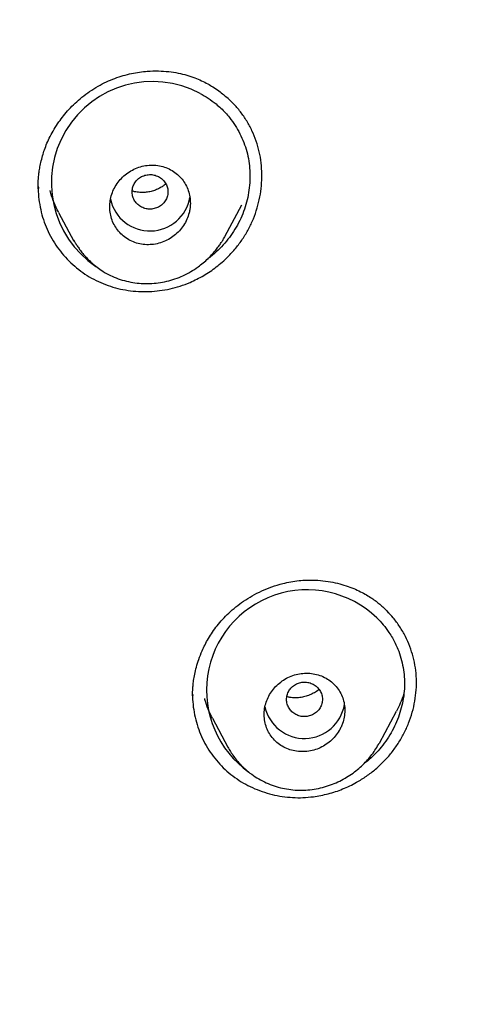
# Model space of a CAD drawing. Header units: millimetres. Extents: x 8 to 827, y 12 to 1643.
# Tile 117 of 134: x 495 to 505, y 1480 to 1502. Entities that reach past the tile are written whole.
import ezdxf

# ---------------------------------------------------------------- set-up
doc = ezdxf.new("R2010")
doc.units = ezdxf.units.MM

msp = doc.modelspace()

# ---------------------------------------------------------------- linework, layer by layer
at = {"color": 7, "linetype": 'Continuous', "lineweight": 30}
for p, q in [((495.274, 1498.123), (495.274, 1498.092)), ((499.438, 1497.018), (499.815, 1497.725)), ((495.726, 1497.559), (496.068, 1496.917)), ((496.075, 1496.92), (496.067, 1496.935)), ((498.72, 1486.779), (498.719, 1486.763)), ((502.888, 1485.695), (503.269, 1486.409)), ((499.158, 1486.25), (499.504, 1485.602)), ((499.523, 1485.58), (499.511, 1485.605))]:
    msp.add_line(p, q, dxfattribs=at)
for centre, radius, start, end in [((497.822, 1498.223), 2.259, 61.9846, 236.0037), ((497.766, 1498.048), 0.905, 192.5223, 350.2229), ((501.273, 1486.878), 2.245, 46.082, 234.6408), ((501.214, 1486.704), 0.904, 192.6277, 350.7025)]:
    msp.add_arc(centre, radius, start, end, dxfattribs=at)
for points, knots in [([(518.615, 1485.143), (518.616, 1485.158), (518.617, 1485.191), (518.618, 1485.25), (518.62, 1485.333), (518.623, 1485.444), (518.626, 1485.587), (518.63, 1485.756), (518.633, 1485.95), (518.636, 1486.17), (518.638, 1486.415), (518.639, 1486.677), (518.639, 1486.956), (518.637, 1487.248), (518.634, 1487.562), (518.628, 1487.898), (518.619, 1488.255), (518.608, 1488.632), (518.585, 1489.253), (518.542, 1490.103), (518.469, 1491.132), (518.382, 1492.104), (518.285, 1493.021), (518.174, 1493.922), (518.051, 1494.805), (517.916, 1495.672), (517.77, 1496.521), (517.614, 1497.353), (517.478, 1498.022), (517.368, 1498.532), (517.29, 1498.887), (517.211, 1499.23), (517.135, 1499.556), (517.062, 1499.859), (516.992, 1500.14), (516.927, 1500.399), (516.866, 1500.635), (516.81, 1500.849), (516.759, 1501.041), (516.714, 1501.212), (516.677, 1501.346), (516.649, 1501.449), (516.628, 1501.525), (516.609, 1501.592), (516.594, 1501.647), (516.581, 1501.692), (516.568, 1501.741), (516.549, 1501.806), (516.523, 1501.899), (516.488, 1502.019), (516.446, 1502.167), (516.4, 1502.326), (516.35, 1502.494), (516.299, 1502.664), (516.245, 1502.843), (516.19, 1503.024), (516.057, 1503.454), (515.839, 1504.133), (515.524, 1505.06), (515.19, 1505.989), (514.882, 1506.8), (514.606, 1507.497), (514.366, 1508.084), (514.112, 1508.684), (513.843, 1509.298), (513.559, 1509.927), (513.241, 1510.608), (512.885, 1511.344), (512.487, 1512.135), (512.064, 1512.942), (511.655, 1513.694), (511.265, 1514.388), (510.897, 1515.021), (510.583, 1515.547), (510.33, 1515.961), (510.146, 1516.258), (509.967, 1516.543), (509.795, 1516.814), (509.616, 1517.092), (509.431, 1517.375), (509.243, 1517.66), (509.068, 1517.922), (508.905, 1518.162), (508.756, 1518.381), (508.62, 1518.578), (508.501, 1518.748), (508.399, 1518.895), (508.312, 1519.017), (508.237, 1519.123), (508.175, 1519.211), (508.124, 1519.283), (508.081, 1519.342), (508.041, 1519.397), (507.996, 1519.46), (507.94, 1519.539), (507.869, 1519.636), (507.785, 1519.751), (507.691, 1519.88), (507.56, 1520.058), (507.391, 1520.284), (507.182, 1520.563), (506.957, 1520.857), (506.717, 1521.168), (506.461, 1521.495), (506.189, 1521.837), (505.9, 1522.194), (505.594, 1522.566), (505.27, 1522.953), (504.928, 1523.354), (504.569, 1523.769), (504.116, 1524.28), (503.567, 1524.884), (502.917, 1525.577), (502.245, 1526.27), (501.552, 1526.961), (500.837, 1527.649), (500.094, 1528.341), (499.323, 1529.033), (498.527, 1529.723), (497.707, 1530.408), (496.863, 1531.087), (495.989, 1531.765), (495.217, 1532.34), (494.557, 1532.816), (494.025, 1533.192), (493.496, 1533.556), (492.98, 1533.904), (492.477, 1534.236), (491.987, 1534.552), (491.497, 1534.862), (491.007, 1535.165), (490.519, 1535.46), (490.049, 1535.739), (489.598, 1536.001), (489.161, 1536.25), (488.741, 1536.485), (488.336, 1536.707), (487.953, 1536.914), (487.592, 1537.105), (487.253, 1537.282), (486.936, 1537.445), (486.65, 1537.591), (486.392, 1537.72), (486.162, 1537.834), (485.951, 1537.937), (485.76, 1538.03), (485.589, 1538.113), (485.432, 1538.188), (485.291, 1538.255), (485.169, 1538.312), (485.078, 1538.355), (485.014, 1538.385), (484.974, 1538.404), (484.949, 1538.416), (484.937, 1538.421), (484.933, 1538.423), (484.931, 1538.424), (484.93, 1538.425), (484.924, 1538.427), (484.913, 1538.433), (484.891, 1538.443), (484.856, 1538.459), (484.805, 1538.483), (484.734, 1538.516), (484.641, 1538.559), (484.521, 1538.614), (484.374, 1538.681), (484.203, 1538.758), (484.009, 1538.845), (483.796, 1538.94), (483.566, 1539.041), (483.318, 1539.148), (483.05, 1539.263), (482.76, 1539.385), (482.451, 1539.514), (482.123, 1539.648), (481.776, 1539.788), (481.407, 1539.934), (481.015, 1540.086), (480.598, 1540.244), (480.156, 1540.408), (479.691, 1540.576), (479.204, 1540.748), (478.694, 1540.922), (478.161, 1541.1), (477.584, 1541.286), (476.96, 1541.48), (476.287, 1541.682), (475.585, 1541.883), (474.854, 1542.083), (474.093, 1542.281), (473.319, 1542.473), (472.532, 1542.656), (471.733, 1542.832), (470.908, 1543.002), (470.056, 1543.165), (469.228, 1543.312), (468.427, 1543.444), (467.659, 1543.56), (466.886, 1543.667), (466.115, 1543.764), (465.352, 1543.851), (464.552, 1543.932), (463.716, 1544.006), (462.846, 1544.07), (461.987, 1544.122), (461.058, 1544.165), (460.061, 1544.196), (459, 1544.211), (457.959, 1544.208), (456.938, 1544.188), (455.944, 1544.153), (454.977, 1544.103), (454.037, 1544.041), (453.118, 1543.966), (452.213, 1543.879), (451.324, 1543.781), (450.451, 1543.672), (449.599, 1543.553), (448.77, 1543.427), (447.963, 1543.293), (447.177, 1543.152), (446.415, 1543.005), (445.675, 1542.853), (444.957, 1542.697), (444.261, 1542.538), (443.586, 1542.375), (442.978, 1542.221), (442.434, 1542.078), (441.949, 1541.946), (441.478, 1541.814), (441.017, 1541.681), (440.485, 1541.522), (439.869, 1541.333), (439.163, 1541.107), (438.438, 1540.865), (437.695, 1540.606), (436.934, 1540.33), (436.168, 1540.04), (435.399, 1539.737), (434.626, 1539.421), (433.838, 1539.086), (433.038, 1538.732), (432.224, 1538.358), (431.398, 1537.963), (430.56, 1537.546), (429.74, 1537.123), (428.94, 1536.694), (428.16, 1536.262), (427.373, 1535.81), (426.579, 1535.338), (425.778, 1534.846), (424.972, 1534.332), (424.161, 1533.797), (423.347, 1533.24), (422.529, 1532.662), (421.709, 1532.06), (420.886, 1531.434), (420.122, 1530.832), (419.417, 1530.257), (418.77, 1529.714), (418.13, 1529.162), (417.507, 1528.608), (416.91, 1528.062), (416.34, 1527.526), (415.797, 1527.001), (415.28, 1526.489), (414.788, 1525.99), (414.324, 1525.507), (413.886, 1525.041), (413.473, 1524.593), (413.083, 1524.16), (412.71, 1523.738), (412.354, 1523.327), (412.015, 1522.929), (411.698, 1522.55), (411.402, 1522.189), (411.126, 1521.847), (410.869, 1521.526), (410.638, 1521.231), (410.431, 1520.964), (410.246, 1520.723), (410.076, 1520.499), (409.921, 1520.293), (409.781, 1520.105), (409.651, 1519.929), (409.533, 1519.768), (409.425, 1519.621), (409.347, 1519.512), (409.291, 1519.434), (409.254, 1519.383), (409.216, 1519.331), (409.174, 1519.272), (409.12, 1519.196), (409.052, 1519.1), (408.968, 1518.981), (408.87, 1518.842), (408.758, 1518.682), (408.633, 1518.502), (408.495, 1518.301), (408.344, 1518.079), (408.183, 1517.84), (408.014, 1517.586), (407.836, 1517.316), (407.647, 1517.026), (407.449, 1516.717), (407.241, 1516.387), (406.982, 1515.972), (406.682, 1515.479), (406.347, 1514.916), (405.99, 1514.298), (405.613, 1513.627), (405.221, 1512.903), (404.849, 1512.192), (404.493, 1511.49), (404.155, 1510.796), (403.832, 1510.112), (403.527, 1509.444), (403.24, 1508.79), (402.969, 1508.153), (402.713, 1507.53), (402.415, 1506.779), (402.08, 1505.894), (401.715, 1504.871), (401.461, 1504.113), (401.303, 1503.623), (401.232, 1503.399), (401.162, 1503.175), (401.093, 1502.952), (401.026, 1502.73), (400.964, 1502.523), (400.909, 1502.337), (400.863, 1502.177), (400.823, 1502.04), (400.79, 1501.925), (400.764, 1501.832), (400.744, 1501.762), (400.729, 1501.709), (400.715, 1501.659), (400.695, 1501.586), (400.665, 1501.478), (400.626, 1501.337), (400.583, 1501.177), (400.535, 1500.999), (400.482, 1500.798), (400.423, 1500.574), (400.359, 1500.324), (400.291, 1500.05), (400.218, 1499.751), (400.141, 1499.429), (400.052, 1499.047), (399.954, 1498.609), (399.849, 1498.123), (399.723, 1497.511), (399.58, 1496.77), (399.426, 1495.896), (399.284, 1495.003), (399.154, 1494.092), (399.037, 1493.163), (398.934, 1492.215), (398.846, 1491.25), (398.79, 1490.476), (398.755, 1489.9), (398.735, 1489.526), (398.718, 1489.15), (398.703, 1488.776), (398.691, 1488.411), (398.681, 1488.044), (398.674, 1487.681), (398.669, 1487.323), (398.667, 1486.991), (398.667, 1486.695), (398.668, 1486.432), (398.67, 1486.202), (398.672, 1485.993), (398.675, 1485.807), (398.678, 1485.651), (398.681, 1485.521), (398.683, 1485.417), (398.685, 1485.329), (398.687, 1485.256), (398.689, 1485.199), (398.69, 1485.165), (398.69, 1485.151)], [0, 0, 0, 0, 0.000224, 0.00053, 0.00092, 0.001546, 0.002312, 0.003218, 0.004264, 0.005451, 0.006778, 0.008245, 0.009716, 0.011305, 0.013013, 0.014838, 0.016782, 0.018845, 0.021009, 0.026938, 0.032761, 0.03787, 0.042896, 0.047838, 0.052695, 0.057469, 0.062159, 0.066766, 0.071289, 0.073292, 0.075279, 0.077217, 0.079036, 0.080732, 0.082304, 0.083754, 0.085079, 0.086281, 0.08736, 0.088318, 0.089153, 0.089633, 0.090061, 0.090436, 0.090755, 0.090996, 0.0912, 0.091572, 0.092098, 0.092777, 0.09361, 0.094596, 0.095478, 0.096455, 0.097484, 0.098514, 0.099546, 0.104806, 0.110107, 0.115448, 0.120832, 0.124176, 0.127593, 0.131111, 0.13473, 0.138449, 0.142269, 0.146899, 0.151668, 0.156577, 0.161625, 0.165485, 0.169423, 0.173439, 0.175359, 0.177252, 0.17906, 0.180783, 0.182423, 0.184391, 0.186222, 0.187916, 0.189472, 0.190891, 0.192173, 0.193317, 0.194236, 0.195043, 0.195736, 0.196316, 0.196783, 0.197148, 0.197489, 0.197879, 0.198396, 0.199038, 0.199806, 0.200686, 0.201612, 0.203358, 0.205223, 0.207206, 0.209308, 0.211528, 0.213868, 0.216326, 0.218903, 0.221598, 0.224413, 0.227346, 0.230398, 0.235346, 0.240417, 0.245613, 0.250781, 0.256066, 0.261468, 0.266985, 0.272618, 0.278264, 0.284021, 0.289889, 0.295869, 0.299337, 0.302828, 0.306234, 0.309532, 0.312722, 0.315804, 0.318777, 0.321924, 0.324939, 0.327824, 0.330578, 0.333201, 0.335773, 0.338207, 0.3405, 0.342654, 0.344669, 0.346544, 0.34828, 0.349749, 0.3511, 0.352334, 0.353451, 0.354451, 0.355334, 0.356194, 0.356904, 0.357462, 0.357781, 0.358015, 0.358164, 0.358207, 0.358221, 0.358229, 0.358238, 0.358253, 0.358324, 0.358446, 0.358621, 0.358933, 0.359338, 0.359836, 0.360554, 0.361406, 0.36239, 0.363507, 0.364758, 0.366055, 0.36747, 0.369003, 0.370654, 0.372423, 0.374274, 0.376239, 0.378318, 0.38051, 0.382864, 0.385335, 0.387925, 0.390632, 0.393457, 0.396401, 0.399462, 0.402993, 0.406669, 0.41049, 0.414456, 0.418567, 0.422823, 0.426968, 0.431242, 0.435644, 0.440176, 0.444836, 0.448819, 0.452891, 0.45699, 0.461043, 0.465052, 0.469015, 0.473627, 0.478177, 0.482664, 0.487089, 0.492729, 0.498264, 0.503694, 0.509016, 0.514231, 0.519249, 0.524164, 0.528976, 0.533685, 0.538385, 0.542978, 0.547464, 0.551843, 0.556116, 0.560282, 0.564342, 0.568286, 0.572125, 0.575858, 0.579485, 0.583006, 0.585698, 0.588325, 0.590886, 0.593382, 0.595849, 0.599614, 0.603498, 0.607502, 0.611626, 0.615869, 0.620232, 0.624509, 0.628893, 0.633386, 0.637987, 0.642695, 0.647512, 0.652438, 0.657471, 0.662084, 0.666784, 0.671572, 0.676447, 0.68141, 0.686461, 0.691599, 0.696814, 0.702117, 0.707507, 0.712984, 0.71855, 0.722984, 0.727473, 0.732009, 0.736457, 0.740762, 0.744926, 0.748947, 0.752825, 0.756561, 0.760153, 0.763542, 0.766794, 0.769908, 0.772884, 0.775824, 0.778617, 0.781262, 0.783759, 0.786108, 0.788309, 0.790363, 0.792116, 0.793745, 0.795249, 0.79663, 0.797886, 0.799019, 0.80014, 0.801105, 0.801945, 0.802303, 0.802637, 0.802967, 0.803334, 0.803804, 0.804452, 0.805233, 0.806146, 0.80719, 0.808367, 0.809675, 0.811115, 0.812687, 0.814303, 0.816039, 0.817893, 0.819867, 0.821959, 0.824171, 0.827748, 0.831266, 0.834725, 0.839262, 0.843692, 0.848014, 0.852228, 0.856416, 0.860493, 0.864457, 0.868309, 0.872048, 0.875674, 0.879214, 0.885144, 0.891023, 0.896852, 0.898128, 0.899401, 0.900672, 0.901941, 0.903207, 0.904433, 0.905463, 0.906366, 0.907141, 0.90779, 0.908311, 0.908708, 0.908975, 0.909213, 0.909546, 0.910216, 0.911045, 0.911919, 0.912919, 0.914046, 0.9153, 0.916706, 0.918243, 0.919912, 0.921711, 0.923642, 0.926314, 0.929024, 0.931764, 0.936506, 0.941337, 0.946258, 0.95127, 0.956371, 0.961562, 0.966843, 0.972214, 0.974243, 0.976284, 0.978337, 0.980402, 0.982404, 0.984299, 0.986395, 0.988343, 0.990142, 0.991793, 0.993164, 0.994413, 0.99554, 0.996543, 0.997425, 0.998065, 0.998621, 0.999092, 0.999479, 0.999781, 1, 1, 1, 1]), ([(458.653, 1539.656), (459.511, 1539.645), (461.226, 1539.624), (463.794, 1539.456), (466.353, 1539.188), (468.897, 1538.812), (471.422, 1538.332), (473.923, 1537.747), (476.533, 1537.021), (479.241, 1536.133), (482.032, 1535.062), (484.763, 1533.855), (487.427, 1532.517), (490.018, 1531.051), (492.41, 1529.537), (494.61, 1527.998), (496.628, 1526.455), (498.575, 1524.83), (500.447, 1523.124), (502.241, 1521.341), (503.952, 1519.484), (505.578, 1517.558), (507.118, 1515.565), (508.567, 1513.511), (509.923, 1511.398), (511.184, 1509.231), (512.347, 1507.014), (513.41, 1504.75), (514.423, 1502.315), (515.362, 1499.706), (516.204, 1496.921), (516.901, 1494.1), (517.45, 1491.249), (517.851, 1488.374), (518.089, 1485.621), (518.189, 1482.999), (518.17, 1480.513), (518.04, 1478.031), (517.798, 1475.556), (517.447, 1473.093), (516.986, 1470.647), (516.417, 1468.223), (515.74, 1465.824), (514.957, 1463.456), (514.069, 1461.123), (513.076, 1458.83), (511.98, 1456.58), (510.785, 1454.379), (509.42, 1452.11), (507.871, 1449.788), (506.119, 1447.432), (504.248, 1445.164), (502.259, 1442.992), (500.165, 1440.912), (498.68, 1439.615), (497.937, 1438.967)], [0, 0, 0, 0, 0.017859, 0.035717, 0.053574, 0.07143, 0.089287, 0.107143, 0.125, 0.145832, 0.166666, 0.1875, 0.208333, 0.229166, 0.249999, 0.267856, 0.285713, 0.303571, 0.321429, 0.339287, 0.357144, 0.375001, 0.392858, 0.410715, 0.428572, 0.446429, 0.464286, 0.482143, 0.500002, 0.520835, 0.541668, 0.562501, 0.583334, 0.604167, 0.624999, 0.642856, 0.660713, 0.678571, 0.696428, 0.714286, 0.732144, 0.750003, 0.76786, 0.785718, 0.803575, 0.821433, 0.839289, 0.857146, 0.875003, 0.895835, 0.916668, 0.9375, 0.958333, 0.979167, 1, 1, 1, 1]), ([(458.653, 1426.241), (459.26, 1426.246), (460.473, 1426.257), (462.289, 1426.343), (464.099, 1426.481), (465.903, 1426.674), (467.699, 1426.923), (469.487, 1427.226), (471.211, 1427.573), (472.87, 1427.957), (474.466, 1428.373), (476.046, 1428.833), (477.613, 1429.337), (479.165, 1429.885), (480.752, 1430.494), (482.369, 1431.17), (484.01, 1431.916), (485.621, 1432.71), (487.203, 1433.552), (488.757, 1434.441), (490.283, 1435.378), (491.739, 1436.336), (493.124, 1437.307), (494.438, 1438.286), (495.72, 1439.299), (496.971, 1440.348), (498.191, 1441.431), (499.413, 1442.581), (500.632, 1443.799), (501.843, 1445.088), (503.011, 1446.412), (504.135, 1447.772), (505.217, 1449.167), (506.257, 1450.6), (507.226, 1452.028), (508.126, 1453.442), (508.955, 1454.835), (509.74, 1456.247), (510.481, 1457.677), (511.179, 1459.127), (511.851, 1460.638), (512.493, 1462.21), (513.1, 1463.844), (513.653, 1465.496), (514.153, 1467.166), (514.599, 1468.854), (514.993, 1470.562), (515.323, 1472.237), (515.593, 1473.874), (515.808, 1475.465), (515.974, 1477.058), (516.093, 1478.654), (516.163, 1480.251), (516.187, 1481.896), (516.157, 1483.588), (516.071, 1485.324), (515.927, 1487.057), (515.726, 1488.79), (515.469, 1490.52), (515.155, 1492.247), (514.796, 1493.917), (514.398, 1495.526), (513.968, 1497.071), (513.492, 1498.6), (512.972, 1500.113), (512.407, 1501.61), (511.806, 1503.069), (511.172, 1504.49), (510.508, 1505.873), (509.803, 1507.238), (509.059, 1508.585), (508.275, 1509.916), (507.451, 1511.229), (506.589, 1512.521), (505.68, 1513.806), (504.724, 1515.081), (503.717, 1516.345), (502.674, 1517.58), (501.596, 1518.784), (500.481, 1519.959), (499.348, 1521.085), (498.2, 1522.164), (497.039, 1523.195), (495.847, 1524.197), (494.625, 1525.169), (493.371, 1526.11), (492.086, 1527.021), (490.777, 1527.897), (489.426, 1528.75), (488.037, 1529.575), (486.605, 1530.371), (485.152, 1531.127), (483.677, 1531.842), (482.18, 1532.516), (480.687, 1533.138), (479.199, 1533.709), (477.72, 1534.233), (476.224, 1534.717), (474.713, 1535.162), (473.185, 1535.568), (471.641, 1535.934), (470.085, 1536.26), (468.498, 1536.549), (466.884, 1536.799), (465.243, 1537.006), (463.599, 1537.167), (461.952, 1537.282), (460.303, 1537.354), (459.203, 1537.363), (458.653, 1537.367)], [0, 0, 0, 0, 0.010081, 0.020137, 0.030179, 0.040216, 0.050257, 0.060311, 0.070335, 0.079491, 0.088633, 0.097767, 0.1069, 0.116039, 0.125192, 0.135253, 0.145282, 0.155288, 0.16528, 0.175267, 0.185259, 0.195301, 0.204496, 0.213673, 0.222839, 0.232002, 0.241168, 0.250345, 0.260322, 0.270285, 0.280246, 0.290212, 0.300194, 0.310203, 0.320293, 0.329526, 0.338727, 0.347904, 0.357065, 0.366218, 0.375372, 0.385323, 0.395264, 0.405207, 0.415162, 0.425139, 0.435149, 0.445226, 0.454443, 0.463632, 0.472801, 0.481959, 0.491116, 0.500279, 0.510233, 0.520184, 0.530144, 0.540125, 0.550137, 0.560192, 0.570258, 0.579448, 0.588609, 0.59775, 0.60688, 0.616007, 0.625139, 0.633867, 0.642594, 0.651329, 0.660077, 0.668845, 0.677642, 0.686473, 0.695244, 0.704395, 0.713529, 0.722653, 0.731774, 0.740899, 0.750037, 0.758756, 0.767483, 0.776222, 0.78498, 0.793764, 0.802579, 0.811433, 0.820208, 0.829363, 0.838502, 0.847632, 0.856762, 0.865897, 0.875044, 0.883755, 0.89247, 0.901196, 0.909939, 0.918704, 0.927499, 0.936329, 0.945126, 0.954305, 0.963462, 0.972602, 0.981734, 0.990864, 1, 1, 1, 1]), ([(401.62, 1481.768), (401.628, 1482.441), (401.642, 1483.786), (401.761, 1485.8), (401.95, 1487.807), (402.217, 1489.806), (402.561, 1491.798), (402.971, 1493.741), (403.444, 1495.631), (403.972, 1497.466), (404.567, 1499.283), (405.227, 1501.082), (405.965, 1502.89), (406.781, 1504.701), (407.681, 1506.512), (408.65, 1508.291), (409.688, 1510.039), (410.795, 1511.754), (411.946, 1513.401), (413.132, 1514.976), (414.349, 1516.478), (415.618, 1517.939), (416.941, 1519.357), (418.337, 1520.754), (419.809, 1522.124), (421.356, 1523.464), (422.956, 1524.749), (424.609, 1525.981), (426.313, 1527.158), (428.027, 1528.253), (429.745, 1529.269), (431.461, 1530.207), (433.21, 1531.086), (434.991, 1531.907), (436.833, 1532.681), (438.735, 1533.404), (440.696, 1534.069), (442.687, 1534.666), (444.707, 1535.194), (446.753, 1535.652), (448.778, 1536.032), (450.77, 1536.337), (452.726, 1536.569), (454.685, 1536.736), (456.647, 1536.836), (458.654, 1536.871), (460.704, 1536.836), (462.794, 1536.726), (464.878, 1536.541), (466.956, 1536.282), (469.027, 1535.95), (471.043, 1535.552), (472.999, 1535.097), (474.893, 1534.589), (476.764, 1534.019), (478.611, 1533.388), (480.477, 1532.679), (482.358, 1531.89), (484.247, 1531.014), (486.1, 1530.073), (487.917, 1529.067), (489.697, 1527.995), (491.403, 1526.882), (493.033, 1525.736), (494.585, 1524.564), (496.089, 1523.345), (497.548, 1522.077), (498.991, 1520.732), (500.413, 1519.31), (501.808, 1517.806), (503.144, 1516.256), (504.421, 1514.658), (505.64, 1513.012), (506.776, 1511.353), (507.83, 1509.69), (508.802, 1508.029), (509.712, 1506.341), (510.561, 1504.623), (511.362, 1502.845), (512.11, 1501.007), (512.801, 1499.11), (513.419, 1497.19), (513.965, 1495.247), (514.439, 1493.278), (514.832, 1491.324), (515.148, 1489.392), (515.39, 1487.493), (515.561, 1485.588), (515.668, 1483.68), (515.681, 1482.405), (515.688, 1481.768)], [0, 0, 0, 0, 0.011674, 0.023319, 0.034953, 0.046594, 0.058259, 0.069953, 0.080961, 0.091959, 0.102962, 0.113984, 0.125039, 0.136637, 0.148231, 0.159838, 0.171475, 0.183157, 0.194877, 0.205905, 0.216918, 0.22793, 0.238954, 0.250002, 0.261585, 0.273174, 0.284784, 0.296429, 0.308126, 0.319837, 0.330846, 0.341843, 0.352841, 0.363852, 0.374887, 0.386465, 0.398061, 0.409688, 0.421363, 0.433098, 0.444853, 0.455881, 0.466873, 0.477842, 0.4888, 0.499758, 0.511447, 0.523122, 0.534797, 0.546486, 0.558206, 0.569931, 0.580933, 0.591898, 0.602839, 0.613767, 0.624694, 0.636409, 0.648098, 0.659775, 0.671455, 0.683154, 0.694888, 0.705917, 0.716904, 0.727863, 0.738806, 0.749745, 0.761427, 0.773085, 0.784734, 0.79639, 0.808067, 0.819807, 0.830858, 0.841874, 0.852868, 0.863854, 0.874847, 0.886477, 0.898088, 0.909698, 0.921323, 0.932981, 0.944738, 0.955821, 0.966873, 0.97791, 0.988948, 1, 1, 1, 1]), ([(496.606, 1500.378), (496.668, 1500.412), (496.79, 1500.478), (496.979, 1500.556), (497.166, 1500.617), (497.35, 1500.664), (497.529, 1500.695), (497.73, 1500.717), (497.949, 1500.723), (498.18, 1500.708), (498.393, 1500.675), (498.587, 1500.628), (498.76, 1500.569), (498.915, 1500.504), (499.05, 1500.434), (499.179, 1500.358), (499.297, 1500.278), (499.401, 1500.197), (499.461, 1500.146), (499.487, 1500.123)], [0, 0, 0, 0, 0.066908, 0.131681, 0.194329, 0.254833, 0.313162, 0.369285, 0.449257, 0.524151, 0.593956, 0.658704, 0.718482, 0.773363, 0.823362, 0.868477, 0.921019, 0.964859, 1, 1, 1, 1]), ([(495.272, 1498.081), (495.271, 1498.101), (495.271, 1498.141), (495.27, 1498.204), (495.272, 1498.271), (495.278, 1498.348), (495.287, 1498.439), (495.304, 1498.55), (495.33, 1498.682), (495.365, 1498.821), (495.411, 1498.964), (495.466, 1499.108), (495.537, 1499.26), (495.625, 1499.42), (495.726, 1499.574), (495.837, 1499.723), (495.958, 1499.863), (496.095, 1500.001), (496.248, 1500.135), (496.419, 1500.265), (496.543, 1500.34), (496.606, 1500.378)], [0, 0, 0, 0, 0.02516, 0.04959, 0.073601, 0.099239, 0.132113, 0.172639, 0.22079, 0.276523, 0.326534, 0.381402, 0.441202, 0.505991, 0.575814, 0.637871, 0.703441, 0.772498, 0.844993, 0.920856, 1, 1, 1, 1]), ([(498.883, 1500.218), (498.945, 1500.183), (499.07, 1500.113), (499.223, 1499.998), (499.349, 1499.888), (499.449, 1499.787), (499.558, 1499.66), (499.67, 1499.505), (499.777, 1499.319), (499.864, 1499.123), (499.93, 1498.918), (499.975, 1498.707), (499.998, 1498.492), (499.999, 1498.273), (499.979, 1498.054), (499.938, 1497.837), (499.877, 1497.626), (499.795, 1497.422), (499.694, 1497.227), (499.575, 1497.042), (499.439, 1496.869), (499.285, 1496.709), (499.155, 1496.592), (499.073, 1496.533), (499.052, 1496.519)], [0, 0, 0, 0, 0.049024, 0.098314, 0.13121, 0.163886, 0.196491, 0.246103, 0.29506, 0.343868, 0.393041, 0.44201, 0.490775, 0.539835, 0.589684, 0.639231, 0.688192, 0.737044, 0.786263, 0.835025, 0.883731, 0.932853, 0.982849, 1, 1, 1, 1]), ([(498.659, 1495.993), (498.762, 1496.041), (498.968, 1496.138), (499.252, 1496.333), (499.489, 1496.543), (499.683, 1496.756), (499.837, 1496.963), (499.969, 1497.182), (500.077, 1497.414), (500.162, 1497.655), (500.223, 1497.903), (500.258, 1498.155), (500.267, 1498.41), (500.252, 1498.664), (500.21, 1498.913), (500.141, 1499.154), (500.047, 1499.385), (499.929, 1499.604), (499.788, 1499.808), (499.636, 1499.988), (499.523, 1500.09), (499.472, 1500.136)], [0, 0, 0, 0, 0.067238, 0.134125, 0.201842, 0.253146, 0.303538, 0.353543, 0.403701, 0.454307, 0.504486, 0.554765, 0.605667, 0.656737, 0.707016, 0.75707, 0.807475, 0.857616, 0.907584, 0.957941, 1, 1, 1, 1]), ([(498.639, 1497.548), (498.646, 1497.577), (498.659, 1497.634), (498.669, 1497.741), (498.665, 1497.868), (498.636, 1498.012), (498.583, 1498.148), (498.506, 1498.274), (498.409, 1498.384), (498.292, 1498.477), (498.159, 1498.548), (498.014, 1498.596), (497.861, 1498.618), (497.706, 1498.613), (497.552, 1498.583), (497.406, 1498.527), (497.271, 1498.448), (497.151, 1498.35), (497.049, 1498.234), (496.967, 1498.105), (496.909, 1497.966), (496.874, 1497.821), (496.863, 1497.674), (496.877, 1497.528), (496.915, 1497.386), (496.977, 1497.254), (497.062, 1497.134), (497.167, 1497.029), (497.291, 1496.944), (497.429, 1496.881), (497.577, 1496.844), (497.731, 1496.831), (497.887, 1496.846), (498.038, 1496.886), (498.181, 1496.951), (498.311, 1497.037), (498.424, 1497.143), (498.519, 1497.266), (498.594, 1497.401), (498.624, 1497.499), (498.639, 1497.548)], [0, 0, 0, 0, 0.015564, 0.031127, 0.057222, 0.083315, 0.1096, 0.135886, 0.162616, 0.189349, 0.216586, 0.243825, 0.271395, 0.298966, 0.326542, 0.354119, 0.381381, 0.408643, 0.435421, 0.462197, 0.488527, 0.514855, 0.540958, 0.567059, 0.593253, 0.619447, 0.646021, 0.672597, 0.699683, 0.726771, 0.754267, 0.781764, 0.809376, 0.83699, 0.864378, 0.891765, 0.918816, 0.945865, 0.972934, 1, 1, 1, 1]), ([(497.933, 1497.666), (497.964, 1497.682), (498.025, 1497.715), (498.096, 1497.791), (498.146, 1497.88), (498.169, 1497.98), (498.165, 1498.082), (498.135, 1498.179), (498.079, 1498.266), (498.001, 1498.335), (497.908, 1498.383), (497.805, 1498.406), (497.7, 1498.402), (497.599, 1498.373), (497.51, 1498.318), (497.438, 1498.243), (497.388, 1498.154), (497.365, 1498.054), (497.368, 1497.952), (497.399, 1497.855), (497.455, 1497.768), (497.532, 1497.699), (497.625, 1497.651), (497.728, 1497.629), (497.834, 1497.631), (497.9, 1497.654), (497.933, 1497.666)], [0, 0, 0, 0, 0.041659, 0.083341, 0.125, 0.166659, 0.208341, 0.25, 0.291659, 0.333341, 0.375, 0.416659, 0.458341, 0.5, 0.541659, 0.583341, 0.625, 0.666659, 0.708341, 0.75, 0.791659, 0.833341, 0.875, 0.916659, 0.958341, 1, 1, 1, 1]), ([(495.273, 1498.136), (495.272, 1498.099), (495.27, 1497.983), (495.291, 1497.791), (495.334, 1497.562), (495.401, 1497.34), (495.489, 1497.127), (495.598, 1496.924), (495.727, 1496.732), (495.874, 1496.554), (496.038, 1496.391), (496.217, 1496.244), (496.409, 1496.117), (496.613, 1496.009), (496.827, 1495.922), (497.049, 1495.855), (497.276, 1495.811), (497.509, 1495.787), (497.745, 1495.786), (497.981, 1495.805), (498.213, 1495.845), (498.44, 1495.906), (498.586, 1495.964), (498.659, 1495.993)], [0, 0, 0, 0, 0.023001, 0.072512, 0.121284, 0.169798, 0.21854, 0.267364, 0.315928, 0.364684, 0.414075, 0.463116, 0.511713, 0.560325, 0.609411, 0.657901, 0.706343, 0.75517, 0.804804, 0.854114, 0.902801, 0.951288, 1, 1, 1, 1]), ([(495.726, 1497.56), (495.725, 1497.563), (495.685, 1497.629), (495.627, 1497.769), (495.565, 1497.928), (495.544, 1498.022), (495.54, 1498.044)], [0, 0, 0, 0, 0.019791, 0.447266, 0.872818, 1, 1, 1, 1]), ([(498.12, 1498.195), (498.108, 1498.185), (498.076, 1498.157), (498.014, 1498.117), (497.933, 1498.074), (497.841, 1498.038), (497.737, 1498.012), (497.625, 1498), (497.507, 1498.005), (497.419, 1498.017), (497.375, 1498.034), (497.37, 1498.036)], [0, 0, 0, 0, 0.053114, 0.154305, 0.265728, 0.387741, 0.520092, 0.6625, 0.814539, 0.975532, 1, 1, 1, 1]), ([(496.065, 1496.934), (496.075, 1496.915), (496.099, 1496.873), (496.143, 1496.805), (496.198, 1496.726), (496.266, 1496.638), (496.349, 1496.543), (496.445, 1496.446), (496.554, 1496.352), (496.684, 1496.257), (496.836, 1496.168), (497.011, 1496.09), (497.193, 1496.03), (497.381, 1495.99), (497.571, 1495.968), (497.762, 1495.964), (497.952, 1495.98), (498.141, 1496.014), (498.325, 1496.068), (498.504, 1496.141), (498.676, 1496.231), (498.826, 1496.328), (498.955, 1496.428), (499.064, 1496.526), (499.161, 1496.628), (499.245, 1496.728), (499.313, 1496.818), (499.365, 1496.896), (499.406, 1496.961), (499.426, 1496.998), (499.435, 1497.014)], [0, 0, 0, 0, 0.016067, 0.035499, 0.058543, 0.085342, 0.115969, 0.150424, 0.186268, 0.221836, 0.268858, 0.315757, 0.362574, 0.409268, 0.455776, 0.502038, 0.548105, 0.594246, 0.640504, 0.686922, 0.733523, 0.780308, 0.815516, 0.850818, 0.885919, 0.917403, 0.944388, 0.967008, 0.985445, 1, 1, 1, 1]), ([(498.717, 1486.75), (498.717, 1486.768), (498.717, 1486.812), (498.719, 1486.888), (498.726, 1486.986), (498.74, 1487.104), (498.764, 1487.242), (498.801, 1487.399), (498.855, 1487.575), (498.921, 1487.742), (498.994, 1487.897), (499.07, 1488.037), (499.16, 1488.179), (499.265, 1488.323), (499.387, 1488.466), (499.526, 1488.607), (499.683, 1488.743), (499.858, 1488.873), (500.051, 1488.994), (500.262, 1489.102), (500.488, 1489.196), (500.648, 1489.241), (500.73, 1489.264)], [0, 0, 0, 0, 0.016798, 0.039617, 0.068491, 0.10345, 0.144524, 0.19173, 0.245072, 0.30452, 0.347521, 0.393182, 0.441469, 0.492388, 0.546043, 0.602493, 0.661776, 0.723905, 0.788862, 0.856591, 0.927006, 1, 1, 1, 1]), ([(500.73, 1489.264), (500.791, 1489.278), (500.911, 1489.306), (501.09, 1489.329), (501.29, 1489.343), (501.508, 1489.339), (501.737, 1489.314), (501.948, 1489.272), (502.139, 1489.217), (502.311, 1489.154), (502.463, 1489.084), (502.596, 1489.012), (502.712, 1488.939), (502.81, 1488.869), (502.901, 1488.796), (502.98, 1488.725), (503.047, 1488.66), (503.083, 1488.622), (503.099, 1488.605)], [0, 0, 0, 0, 0.070901, 0.139308, 0.205231, 0.299411, 0.387904, 0.470631, 0.547539, 0.618607, 0.683843, 0.743278, 0.796956, 0.84494, 0.887256, 0.934874, 0.972448, 1, 1, 1, 1]), ([(501.413, 1484.498), (501.525, 1484.517), (501.747, 1484.554), (502.071, 1484.665), (502.355, 1484.802), (502.6, 1484.954), (502.805, 1485.111), (502.992, 1485.287), (503.161, 1485.48), (503.31, 1485.688), (503.438, 1485.91), (503.543, 1486.142), (503.625, 1486.385), (503.682, 1486.633), (503.713, 1486.884), (503.717, 1487.133), (503.694, 1487.381), (503.645, 1487.623), (503.571, 1487.858), (503.47, 1488.084), (503.345, 1488.298), (503.209, 1488.489), (503.105, 1488.599), (503.058, 1488.649)], [0, 0, 0, 0, 0.060994, 0.121671, 0.183101, 0.229641, 0.275354, 0.320716, 0.366217, 0.412123, 0.457643, 0.503254, 0.549429, 0.595758, 0.641368, 0.686775, 0.732499, 0.777984, 0.823313, 0.868994, 0.915524, 0.961773, 1, 1, 1, 1]), ([(502.831, 1488.495), (502.88, 1488.445), (502.978, 1488.344), (503.09, 1488.192), (503.178, 1488.053), (503.244, 1487.928), (503.31, 1487.777), (503.372, 1487.598), (503.42, 1487.39), (503.446, 1487.178), (503.45, 1486.964), (503.433, 1486.749), (503.393, 1486.536), (503.332, 1486.326), (503.25, 1486.121), (503.15, 1485.924), (503.032, 1485.738), (502.896, 1485.564), (502.744, 1485.405), (502.623, 1485.292), (502.549, 1485.24), (502.534, 1485.229)], [0, 0, 0, 0, 0.0578906, 0.1160942, 0.1549402, 0.1935258, 0.2320278, 0.2906122, 0.3484231, 0.4060593, 0.4641251, 0.5219508, 0.5795344, 0.6374678, 0.6963324, 0.7548399, 0.8126565, 0.8703431, 0.9284643, 0.9860452, 1, 1, 1, 1]), ([(501.99, 1485.976), (502.004, 1486.002), (502.033, 1486.053), (502.073, 1486.154), (502.106, 1486.277), (502.119, 1486.422), (502.108, 1486.568), (502.071, 1486.709), (502.01, 1486.841), (501.926, 1486.962), (501.821, 1487.066), (501.697, 1487.152), (501.559, 1487.214), (501.411, 1487.252), (501.257, 1487.263), (501.102, 1487.25), (500.952, 1487.211), (500.81, 1487.149), (500.681, 1487.065), (500.567, 1486.963), (500.472, 1486.845), (500.397, 1486.716), (500.345, 1486.577), (500.316, 1486.433), (500.313, 1486.287), (500.333, 1486.143), (500.379, 1486.004), (500.449, 1485.876), (500.542, 1485.761), (500.654, 1485.663), (500.784, 1485.587), (500.926, 1485.533), (501.077, 1485.505), (501.232, 1485.503), (501.385, 1485.527), (501.533, 1485.574), (501.671, 1485.645), (501.796, 1485.737), (501.906, 1485.847), (501.962, 1485.933), (501.99, 1485.976)], [0, 0, 0, 0, 0.0155639, 0.0311275, 0.0572217, 0.0833145, 0.1096, 0.1358856, 0.1626164, 0.1893489, 0.2165858, 0.2438252, 0.2713946, 0.2989663, 0.3265421, 0.3541187, 0.3813812, 0.408643, 0.4354209, 0.4621969, 0.4885271, 0.5148551, 0.5409581, 0.5670594, 0.5932532, 0.6194466, 0.6460211, 0.6725968, 0.6996828, 0.7267711, 0.7542665, 0.7817644, 0.8093763, 0.8369897, 0.8643776, 0.8917652, 0.918816, 0.9458651, 0.9729338, 1, 1, 1, 1]), ([(501.272, 1486.291), (501.306, 1486.299), (501.374, 1486.314), (501.465, 1486.367), (501.539, 1486.439), (501.59, 1486.529), (501.616, 1486.627), (501.616, 1486.729), (501.587, 1486.828), (501.533, 1486.915), (501.458, 1486.987), (501.365, 1487.036), (501.263, 1487.061), (501.157, 1487.061), (501.056, 1487.033), (500.965, 1486.981), (500.891, 1486.908), (500.84, 1486.819), (500.814, 1486.72), (500.814, 1486.618), (500.844, 1486.52), (500.897, 1486.433), (500.972, 1486.361), (501.065, 1486.312), (501.167, 1486.285), (501.237, 1486.289), (501.272, 1486.291)], [0, 0, 0, 0, 0.041659, 0.083341, 0.125, 0.166659, 0.208341, 0.25, 0.291659, 0.333341, 0.375, 0.416659, 0.458341, 0.5, 0.541659, 0.583341, 0.625, 0.666659, 0.708341, 0.75, 0.791659, 0.833341, 0.875, 0.916659, 0.958341, 1, 1, 1, 1]), ([(501.54, 1486.894), (501.538, 1486.892), (501.506, 1486.864), (501.436, 1486.822), (501.332, 1486.769), (501.223, 1486.733), (501.111, 1486.711), (501, 1486.707), (500.902, 1486.714), (500.845, 1486.729), (500.822, 1486.735)], [0, 0, 0, 0, 0.013657, 0.162977, 0.312204, 0.46112, 0.609573, 0.757536, 0.904766, 1, 1, 1, 1]), ([(503.433, 1486.801), (503.433, 1486.8), (503.414, 1486.726), (503.361, 1486.593), (503.297, 1486.468), (503.267, 1486.409)], [0, 0, 0, 0, 0.0107734, 0.5404826, 1, 1, 1, 1]), ([(498.719, 1486.778), (498.718, 1486.743), (498.716, 1486.631), (498.739, 1486.444), (498.783, 1486.219), (498.85, 1486.001), (498.938, 1485.79), (499.047, 1485.589), (499.175, 1485.4), (499.32, 1485.225), (499.482, 1485.067), (499.66, 1484.925), (499.851, 1484.801), (500.053, 1484.697), (500.267, 1484.612), (500.49, 1484.546), (500.718, 1484.501), (500.949, 1484.477), (501.181, 1484.474), (501.336, 1484.49), (501.413, 1484.498)], [0, 0, 0, 0, 0.025796, 0.082992, 0.140285, 0.197273, 0.254486, 0.312444, 0.369991, 0.427017, 0.484062, 0.541662, 0.598562, 0.655407, 0.712704, 0.770946, 0.82881, 0.885942, 0.942838, 1, 1, 1, 1]), ([(499.16, 1486.251), (499.134, 1486.301), (499.075, 1486.416), (499.019, 1486.565), (498.995, 1486.663), (498.989, 1486.69)], [0, 0, 0, 0, 0.362846, 0.824305, 1, 1, 1, 1]), ([(499.52, 1485.58), (499.539, 1485.547), (499.58, 1485.475), (499.656, 1485.367), (499.75, 1485.253), (499.864, 1485.136), (499.999, 1485.022), (500.152, 1484.917), (500.318, 1484.827), (500.493, 1484.753), (500.675, 1484.697), (500.861, 1484.66), (501.051, 1484.642), (501.242, 1484.644), (501.431, 1484.664), (501.616, 1484.703), (501.794, 1484.758), (501.962, 1484.827), (502.119, 1484.908), (502.264, 1484.999), (502.397, 1485.1), (502.517, 1485.208), (502.625, 1485.323), (502.723, 1485.443), (502.811, 1485.567), (502.861, 1485.654), (502.885, 1485.698)], [0, 0, 0, 0, 0.027955, 0.05982, 0.095664, 0.135589, 0.179898, 0.226792, 0.27374, 0.320668, 0.367511, 0.414223, 0.460785, 0.507223, 0.55358, 0.599726, 0.644781, 0.688599, 0.731178, 0.77253, 0.812681, 0.851679, 0.889603, 0.926746, 0.963457, 1, 1, 1, 1]), ([(515.688, 1481.768), (515.681, 1481.096), (515.666, 1479.753), (515.547, 1477.741), (515.357, 1475.735), (515.088, 1473.733), (514.744, 1471.736), (514.332, 1469.788), (513.859, 1467.893), (513.33, 1466.056), (512.736, 1464.239), (512.076, 1462.443), (511.339, 1460.638), (510.522, 1458.828), (509.622, 1457.018), (508.653, 1455.24), (507.615, 1453.492), (506.508, 1451.777), (505.357, 1450.131), (504.17, 1448.556), (502.954, 1447.054), (501.685, 1445.594), (500.363, 1444.176), (498.966, 1442.78), (497.494, 1441.409), (495.945, 1440.069), (494.341, 1438.782), (492.682, 1437.546), (490.972, 1436.367), (489.254, 1435.27), (487.536, 1434.255), (485.823, 1433.32), (484.08, 1432.443), (482.306, 1431.625), (480.47, 1430.853), (478.571, 1430.132), (476.61, 1429.466), (474.619, 1428.869), (472.599, 1428.341), (470.554, 1427.882), (468.53, 1427.503), (466.537, 1427.198), (464.581, 1426.966), (462.622, 1426.8), (460.661, 1426.7), (458.653, 1426.664), (456.603, 1426.699), (454.513, 1426.809), (452.429, 1426.994), (450.35, 1427.253), (448.28, 1427.585), (446.264, 1427.983), (444.307, 1428.438), (442.413, 1428.946), (440.543, 1429.516), (438.696, 1430.147), (436.83, 1430.856), (434.949, 1431.645), (433.06, 1432.52), (431.208, 1433.461), (429.391, 1434.467), (427.612, 1435.539), (425.905, 1436.651), (424.275, 1437.797), (422.722, 1438.97), (421.217, 1440.19), (419.758, 1441.458), (418.315, 1442.803), (416.893, 1444.226), (415.498, 1445.728), (414.163, 1447.278), (412.886, 1448.875), (411.668, 1450.52), (410.532, 1452.178), (409.477, 1453.842), (408.505, 1455.503), (407.595, 1457.192), (406.747, 1458.91), (405.946, 1460.69), (405.196, 1462.531), (404.504, 1464.431), (403.885, 1466.351), (403.34, 1468.291), (402.866, 1470.256), (402.474, 1472.205), (402.158, 1474.133), (401.918, 1476.033), (401.747, 1477.938), (401.64, 1479.851), (401.627, 1481.128), (401.62, 1481.768)], [0, 0, 0, 0, 0.011647, 0.023279, 0.034914, 0.046569, 0.058262, 0.069997, 0.081033, 0.092045, 0.103046, 0.114051, 0.125075, 0.136674, 0.148268, 0.159874, 0.171507, 0.183184, 0.194903, 0.205931, 0.216944, 0.227954, 0.238974, 0.250018, 0.2616, 0.2732, 0.284834, 0.296518, 0.308264, 0.319998, 0.330999, 0.341975, 0.352941, 0.363907, 0.374886, 0.386463, 0.398058, 0.409684, 0.421356, 0.433089, 0.444843, 0.455871, 0.466863, 0.477832, 0.488791, 0.499751, 0.51144, 0.523115, 0.53479, 0.54648, 0.558201, 0.569925, 0.580927, 0.591892, 0.602833, 0.61376, 0.624687, 0.6364, 0.648087, 0.659761, 0.671439, 0.683135, 0.694871, 0.705904, 0.716895, 0.727858, 0.738804, 0.749746, 0.761426, 0.773081, 0.784724, 0.796373, 0.808043, 0.819784, 0.830839, 0.841857, 0.852852, 0.863839, 0.87483, 0.886496, 0.898127, 0.909738, 0.921348, 0.932974, 0.944696, 0.955762, 0.96681, 0.977856, 0.988914, 1, 1, 1, 1])]:
    msp.add_open_spline(points, degree=3, knots=knots, dxfattribs=at)

doc.saveas('drawing.dxf')
